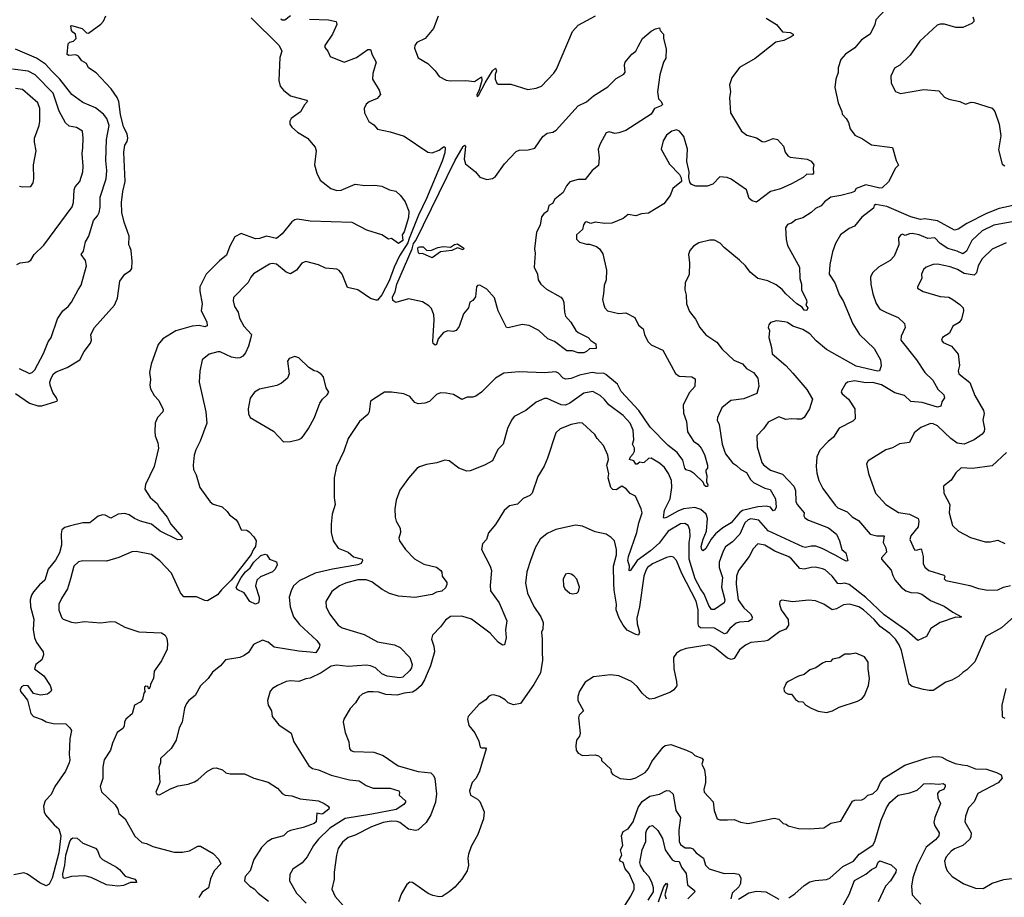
# Model space of a CAD drawing. Extents: x 1493970 to 1595317, y 729910 to 844791.
# Tile 52 of 256: x 1532196 to 1539211, y 767057 to 773308. Entities that reach past the tile are written whole.
import ezdxf

# ---------------------------------------------------------------- set-up
doc = ezdxf.new("R2010")
doc.units = 0

msp = doc.modelspace()

# ---------------------------------------------------------------- linework, layer by layer
at = {"layer": '0CON10XD'}
for points in [[(1538365, 773380.8), (1538295, 773306.2), (1538287.5, 773275), (1538255, 773204.2), (1538194.5, 773165.5), (1538145, 773108.8), (1538078.3, 773061.7), (1538046.4, 773023.6), (1538026.7, 772965), (1538028.3, 772931.7), (1538011.2, 772885), (1538004, 772825), (1538026.7, 772715), (1538053.3, 772655), (1538056.2, 772635), (1538084.3, 772604.3), (1538101.2, 772575), (1538111.7, 772531.7), (1538145, 772485.8), (1538199.6, 772459.6), (1538265, 772417.5), (1538415, 772396.7), (1538441.4, 772305), (1538457, 772273), (1538435, 772251.2), (1538385.9, 772154.1), (1538339.5, 772110.5), (1538325, 772107.7), (1538225, 772131.7), (1538155, 772106), (1538143.3, 772085), (1538120, 772075), (1538045, 772054.7), (1537975.8, 772045), (1537929.8, 772010.2), (1537905, 771981.4), (1537865, 771964.2), (1537834.5, 771935.5), (1537775, 771897.5), (1537725, 771882), (1537695, 771858.8), (1537665, 771848.6), (1537652.1, 771825), (1537657.5, 771742.5), (1537665, 771698.8), (1537751.9, 771545), (1537754.2, 771465), (1537766, 771424), (1537766.7, 771385), (1537801.2, 771311.2), (1537803.8, 771295), (1537797.8, 771275), (1537810.4, 771255), (1537805, 771236.7), (1537785, 771240), (1537771.4, 771261.4), (1537733.1, 771283.1), (1537655, 771354.5), (1537627.4, 771387.4), (1537585, 771418.8), (1537526.9, 771446.9), (1537455, 771465.6), (1537399.5, 771509.5), (1537368, 771555), (1537325, 771595.8), (1537213.8, 771685), (1537186.8, 771716.8), (1537147, 771737), (1537112.7, 771737.3), (1537035, 771719.2), (1536996.7, 771695), (1536971.2, 771665), (1536960, 771635), (1536967.5, 771575), (1536965, 771492.5), (1536936.1, 771433.9), (1536934, 771385), (1536943.8, 771345), (1536946.2, 771285), (1536968.8, 771228.8), (1537010, 771175), (1537041.2, 771115), (1537085, 771063.8), (1537162.1, 771012.1), (1537200.3, 770960.3), (1537283.9, 770883.9), (1537345, 770856.5), (1537373.5, 770823.5), (1537424.3, 770795), (1537455.8, 770755), (1537461.7, 770698.3), (1537448.8, 770645), (1537355, 770608.1), (1537262.9, 770595), (1537197.4, 770542.6), (1537166.5, 770473.5), (1537165.5, 770455), (1537179.3, 770425), (1537201.2, 770285), (1537216.2, 770235), (1537225, 770214.5), (1537275, 770150.9), (1537303.6, 770133.6), (1537332.9, 770102.9), (1537375, 770082.2), (1537403.3, 770033.3), (1537425, 770011.3), (1537505, 769970), (1537542.1, 769962.1), (1537581.6, 769895), (1537585.2, 769835), (1537575, 769814.4), (1537565, 769809.4), (1537544.7, 769835), (1537515, 769843.6), (1537455, 769838.6), (1537345, 769810.9), (1537324.3, 769795.7), (1537265, 769723.9), (1537205, 769688.4), (1537152.2, 769645), (1537122.3, 769607.7), (1537085, 769541.4), (1537065, 769525.8), (1537055, 769532.5), (1537052.2, 769555), (1537065, 769608), (1537088.2, 769665), (1537096.5, 769755), (1537087, 769787), (1537049.1, 769819.1), (1537005, 769832.8), (1536925, 769822.9), (1536885, 769807), (1536805, 769762.9), (1536787, 769757), (1536782.3, 769762.3), (1536790, 769815), (1536830.7, 769895), (1536842.7, 769975), (1536839.2, 770025), (1536817.3, 770075), (1536789.2, 770119.2), (1536755, 770149.6), (1536695, 770183.6), (1536675, 770183.5), (1536644.2, 770155), (1536635, 770150.8), (1536615, 770157.1), (1536595, 770141.8), (1536585, 770142.9), (1536572.1, 770165), (1536540.4, 770175), (1536546.7, 770195), (1536567.7, 770215), (1536576.4, 770235), (1536575.4, 770255), (1536561.8, 770285), (1536571.9, 770315), (1536566.1, 770385), (1536544.6, 770435), (1536495, 770488.2), (1536394.2, 770565), (1536363.3, 770603.3), (1536331.1, 770631.1), (1536278.9, 770658.9), (1536215, 770648.2), (1536114.2, 770575.8), (1536085, 770563.1), (1536054, 770565), (1535955, 770609.4), (1535935, 770609.4), (1535875.4, 770584.6), (1535801.2, 770525), (1535719.5, 770480.5), (1535698.8, 770455), (1535670.8, 770395), (1535641.2, 770285), (1535603.4, 770246.6), (1535565, 770166.2), (1535507.5, 770135), (1535405, 770094.2), (1535381.2, 770091.2), (1535325, 770113.3), (1535255, 770166.7), (1535225, 770170), (1535168.3, 770151.7), (1535095, 770140), (1535045, 770123.3), (1535025, 770110), (1534965, 770043.3), (1534904.3, 769955.7), (1534878, 769885), (1534868, 769825), (1534870, 769765), (1534878.8, 769735), (1534906, 769685), (1534910, 769655), (1534897.5, 769615), (1534902.5, 769595), (1534945.6, 769535), (1535008.1, 769468.1), (1535075, 769430), (1535165, 769407.5), (1535196.2, 769385), (1535203.8, 769373.8), (1535206.2, 769345), (1535238.3, 769298.3), (1535240, 769285), (1535229.4, 769260.6), (1535203, 769237), (1535165, 769229.5), (1535133.4, 769213.4), (1535011.1, 769191.1), (1534895, 769200.8), (1534830.1, 769220.1), (1534778.2, 769248.2), (1534703.7, 769303.7), (1534665, 769318.2), (1534605, 769318.7), (1534516, 769295), (1534474.2, 769275), (1534420, 769235), (1534375.8, 769164.2), (1534379.4, 769125), (1534402.5, 769075), (1534465, 768996), (1534493.8, 768975), (1534649.4, 768929.4), (1534745, 768876.1), (1534865, 768856.2), (1534905.8, 768835.8), (1534974.4, 768765), (1534991.1, 768715), (1534987.6, 768692.4), (1534975, 768672), (1534926, 768625), (1534905, 768620.6), (1534815, 768631.8), (1534775, 768649.3), (1534731.1, 768691.1), (1534696.1, 768706.1), (1534665, 768709.2), (1534535, 768699.8), (1534455, 768711.4), (1534415, 768703.8), (1534344, 768656), (1534265, 768616.9), (1534235, 768612.9), (1534185, 768594.3), (1534125, 768599.2), (1534095, 768594), (1534032.5, 768565), (1533995.9, 768544.1), (1533980, 768525), (1533961.7, 768458.3), (1533966.2, 768425), (1533990, 768385), (1533994, 768345), (1534041.2, 768285), (1534130, 768225), (1534148, 768165), (1534255, 767993.8), (1534282.5, 767975), (1534325, 767964.3), (1534415, 767926.7), (1534545, 767892.9), (1534615, 767885.5), (1534663.9, 767853.9), (1534715, 767834.5), (1534835, 767834.5), (1534896.2, 767815), (1534901.2, 767805), (1534898.8, 767785), (1534944.5, 767745), (1534945, 767734), (1534933.1, 767716.9), (1534877.1, 767682.9), (1534705, 767649.4), (1534515, 767617.5), (1534405, 767549.7), (1534325, 767471.8), (1534290, 767425), (1534244, 767346), (1534208.1, 767301.9), (1534142.4, 767257.6), (1534120.3, 767219.7), (1534116.9, 767175), (1534166.9, 767085), (1534236.2, 767015)], [(1532165.8, 770645.8), (1532265, 770576.5), (1532325, 770556.4), (1532353.1, 770556.9), (1532460.3, 770589.7), (1532464, 770595), (1532458.7, 770615), (1532432.1, 770652.1), (1532413.7, 770703.7), (1532411.3, 770725), (1532420.3, 770755), (1532437.7, 770785), (1532455, 770800.7), (1532535, 770830.2), (1532625, 770884.1), (1532656.1, 770943.9), (1532700.4, 771005), (1532706.4, 771025), (1532703.1, 771065), (1532729.5, 771115), (1532871.5, 771275), (1532892.5, 771325), (1532909.2, 771445), (1532944, 771495), (1532985, 771521.4), (1532995.7, 771535), (1532997.9, 771587.9), (1532989.4, 771665), (1532979.5, 771689.5), (1532974.2, 771705), (1532976.4, 771766.4), (1532939.5, 771865), (1532924.5, 771935), (1532921.1, 772005), (1532931.2, 772085), (1532948.2, 772155), (1532937.3, 772365), (1532944.6, 772415), (1532960.5, 772439.5), (1532967.1, 772465), (1532960.4, 772495), (1532935.5, 772545), (1532915, 772632.5), (1532903.1, 772725), (1532890, 772755), (1532846.4, 772816.4), (1532740, 772930), (1532686.7, 772965), (1532671.2, 772995), (1532637.5, 773015), (1532615, 773048.8), (1532595, 773056.7), (1532545, 773052.5), (1532535, 773060), (1532540, 773135), (1532553, 773147), (1532580, 773155), (1532597, 773173), (1532593.3, 773205), (1532575, 773218.8), (1532565, 773230), (1532560, 773265), (1532564.1, 773265.9), (1532640, 773245), (1532672.5, 773215), (1532685, 773212.5), (1532775, 773275.8), (1532792.8, 773297.2), (1532810, 773335)], [(1534261.7, 773311.7), (1534395, 773307.5), (1534451.2, 773295), (1534455.6, 773275), (1534424.5, 773205.5), (1534368.8, 773125), (1534370.5, 773110.5), (1534391.2, 773085), (1534407.5, 773045), (1534506.4, 773006.4), (1534595, 773038.5), (1534675, 773096.9), (1534695.7, 773095.7), (1534707.4, 773057.4), (1534735.7, 773005), (1534710.9, 772925), (1534710, 772885), (1534758, 772805), (1534766, 772775), (1534742.1, 772747.9), (1534686.6, 772723.4), (1534664.5, 772705.5), (1534650.8, 772675), (1534652, 772645), (1534683.9, 772583.9), (1534719.3, 772559.3), (1534745, 772527.5), (1534835, 772508.8), (1534935, 772479.2), (1535104.2, 772364.2), (1535135, 772360.8), (1535185, 772379.1), (1535215, 772401.9), (1535225, 772402), (1535228.2, 772395), (1535225, 772359.2), (1535205, 772301.3), (1535094.7, 772035), (1535036.9, 771915), (1534969.9, 771750.1), (1534962.2, 771717.8), (1534901.8, 771625), (1534864, 771546), (1534828.6, 771448.6), (1534775, 771347.2), (1534745, 771310.5), (1534735, 771309.4), (1534695, 771322.9), (1534604.2, 771384.2), (1534531.4, 771401.4), (1534494, 771495), (1534472.7, 771522.7), (1534455, 771532), (1534375, 771537.1), (1534325, 771562.5), (1534234, 771586), (1534205.9, 771574.1), (1534168.8, 771525), (1534125, 771498), (1534095, 771509.2), (1534025, 771567.5), (1533995, 771572.5), (1533975, 771567.1), (1533862, 771498), (1533842.9, 771475), (1533824.2, 771435), (1533720, 771330), (1533716.2, 771305), (1533725.8, 771265), (1533751.4, 771225), (1533762.4, 771182.4), (1533792.5, 771125), (1533848, 771065), (1533840.6, 771035), (1533826.7, 770983.3), (1533804.6, 770935.4), (1533785, 770912), (1533765, 770900), (1533745, 770897.1), (1533705, 770904.5), (1533625, 770942.9), (1533606.8, 770943.2), (1533545, 770924.4), (1533496.2, 770885), (1533478.8, 770805), (1533473.9, 770726.1), (1533522.9, 770515), (1533530, 770435), (1533480.8, 770305), (1533451.4, 770245), (1533440, 770205), (1533432, 770135), (1533434, 770105), (1533453.8, 770065), (1533478.8, 769975), (1533552.7, 769872.7), (1533575, 769856.7), (1533637.3, 769837.3), (1533673.3, 769805), (1533690.5, 769780.5), (1533737.5, 769745), (1533752.5, 769725), (1533773.3, 769675), (1533815, 769672.5), (1533830.5, 769660.5), (1533865, 769623.3), (1533880.8, 769595), (1533875.4, 769555), (1533858.2, 769531.8), (1533845, 769498.9), (1533703.4, 769316.6), (1533632.5, 769247.5), (1533605, 769211.8), (1533535, 769168), (1533515, 769170), (1533455, 769196.7), (1533366.4, 769196.4), (1533341.2, 769225), (1533278.1, 769365), (1533195, 769452.5), (1533135, 769497.5), (1533025, 769520.6), (1532995, 769517.8), (1532903, 769477), (1532815, 769450.5), (1532645, 769453.8), (1532615, 769446), (1532582, 769415), (1532556.9, 769325), (1532536.2, 769253.8), (1532492.9, 769185), (1532475.7, 769145), (1532475, 769102.5), (1532495, 769046.7), (1532505, 769038), (1532565, 769016.2), (1532595, 769012), (1532655, 769022), (1532775, 769012), (1532845, 769021.2), (1532875, 769018.8), (1532945, 768981.2), (1533045, 768946.7), (1533205, 768940), (1533233, 768923), (1533245, 768900), (1533250, 768865), (1533246.2, 768825), (1533205, 768741.2), (1533153.1, 768666.9), (1533150, 768615), (1533127.5, 768575), (1533126.2, 768555), (1533115, 768540), (1533108.8, 768558.8), (1533095, 768561.2), (1533085, 768552.5), (1533084.1, 768534.1), (1533090, 768525), (1533079.7, 768510.3), (1533070, 768465), (1533055, 768445.8), (1533014.5, 768425.5), (1532996.8, 768363.2), (1532951.8, 768325), (1532942.1, 768305), (1532940.4, 768275), (1532930.6, 768259.4), (1532890.1, 768229.9), (1532856.4, 768155), (1532842.1, 768105), (1532797.3, 768035), (1532789.1, 767985), (1532788.2, 767901.8), (1532770, 767845), (1532777.7, 767807.7), (1532875, 767716.2), (1532894, 767685), (1532903, 767653), (1532948, 767615), (1533015, 767491.2), (1533065, 767448), (1533099.7, 767439.7), (1533145, 767418.6), (1533297.3, 767377.3), (1533355, 767379.2), (1533405, 767388.6), (1533465, 767420), (1533485, 767421.9), (1533575, 767369.8), (1533614.5, 767325), (1533628.1, 767295), (1533582.3, 767245), (1533555, 767188.6)], [(1533845, 773320.5), (1534043.8, 773125), (1534064.2, 773084.2), (1534049.1, 773039.1), (1534041.8, 772875), (1534051.5, 772835), (1534075, 772806.4), (1534125, 772766.5), (1534240, 772735), (1534247.5, 772725), (1534225, 772702.5), (1534197.6, 772652.4), (1534130.5, 772605), (1534120, 772585), (1534119.5, 772565), (1534133.6, 772543.6), (1534175, 772506.5), (1534246.7, 772465), (1534301.1, 772401.1), (1534307.1, 772375), (1534297.1, 772275), (1534313.3, 772215), (1534336, 772166), (1534412.9, 772105), (1534455, 772091.5), (1534486, 772094), (1534585, 772135.8), (1534655, 772127.1), (1534725, 772130), (1534775, 772123.3), (1534830, 772095), (1534875, 772086.2), (1534908.8, 772055), (1534941.4, 772011.4)], [(1534056.2, 773315), (1534065, 773308), (1534085, 773308), (1534125, 773338.8)], [(1535176.2, 773333.8), (1535143.8, 773245), (1535083.8, 773175), (1535024.3, 773145.7), (1535011.2, 773125), (1535008.8, 773105), (1535035, 773036.7), (1535103.3, 772995), (1535155, 772943.8), (1535185, 772903.8), (1535235, 772876.2), (1535265, 772872), (1535373.9, 772876.1), (1535435, 772867.5), (1535485, 772900), (1535487.9, 772875), (1535470.4, 772809.6), (1535453.3, 772773.3), (1535455, 772757.5), (1535465, 772767.5), (1535511.6, 772858.4), (1535565, 772943.1), (1535585, 772964), (1535593.1, 772945), (1535583.1, 772916.9), (1535582.6, 772885), (1535595, 772857.1), (1535605, 772850), (1535695, 772848.8), (1535815, 772810), (1535875, 772821.2), (1535912.5, 772835), (1536001.9, 772928.1), (1536019.2, 772955), (1536134, 773225), (1536175, 773268), (1536299.2, 773335)], [(1537515, 773320), (1537588.8, 773275), (1537631.7, 773221.7), (1537686.1, 773216.1), (1537707.5, 773205), (1537707.5, 773195), (1537693.3, 773185), (1537640.9, 773159.1), (1537582.4, 773147.6), (1537435, 773031.1), (1537325, 772967.1), (1537270, 772895), (1537253.8, 772845), (1537260, 772795), (1537253.8, 772755), (1537260.8, 772645), (1537338.8, 772515), (1537376.7, 772485), (1537445, 772465.8), (1537485, 772441.4), (1537505, 772439.2), (1537565, 772460.8), (1537595.7, 772455.7), (1537637, 772407), (1537649.2, 772365), (1537667.6, 772337.6), (1537685, 772328.1), (1537805.8, 772315.8), (1537835, 772300), (1537853.3, 772275), (1537848.3, 772251.7), (1537852.5, 772215), (1537844.2, 772205.8), (1537805, 772206.7), (1537777.5, 772185), (1537695, 772139.2), (1537616.1, 772103.9), (1537545, 772084.2), (1537445, 772007.5), (1537415, 772017.5), (1537392.5, 772035), (1537373.8, 772095), (1537265, 772173.3), (1537236.7, 772185), (1537185, 772189.4), (1537133.4, 772136.6), (1537095, 772121.9), (1537013, 772123), (1536982.5, 772135), (1536970.7, 772150.7), (1536963.8, 772185), (1536966, 772225), (1536948.8, 772298.8), (1536954.7, 772385), (1536926.8, 772475), (1536897.5, 772515), (1536875, 772523.1), (1536842.5, 772515), (1536805, 772485.7), (1536781.4, 772445), (1536765.8, 772385), (1536825, 772278), (1536897.5, 772205), (1536908.3, 772181.7), (1536910, 772155), (1536848.8, 772105), (1536830, 772055), (1536785, 771996.2), (1536675, 771929.2), (1536625, 771926), (1536585, 771910.8), (1536530.3, 771919.7), (1536495, 771891.2), (1536415, 771858.8), (1536365, 771856.2), (1536295, 771866.7), (1536265, 771856.2), (1536235, 771868.8), (1536225, 771866.7), (1536212.4, 771847.6), (1536205.4, 771814.6), (1536162, 771775), (1536163.8, 771745), (1536185, 771723.8), (1536235, 771708.8), (1536255, 771710), (1536305, 771692.5), (1536325.9, 771675.9), (1536349.5, 771639.5), (1536377.1, 771525), (1536374.2, 771455), (1536360.8, 771415), (1536354.2, 771354.2)], [(1538987.7, 773327.7), (1538993.9, 773306.1), (1538993.8, 773295), (1538980, 773280), (1538915, 773252.9), (1538865, 773253.3), (1538784.7, 773275.3), (1538753.3, 773276.7), (1538731.8, 773268.2), (1538608.8, 773155), (1538541.2, 773055), (1538465.6, 772984.4), (1538427.7, 772962.3), (1538401.2, 772905), (1538403.8, 772855), (1538435, 772797.5), (1538471.7, 772781.7), (1538638.3, 772811.7), (1538745, 772801.2), (1538785, 772756.7), (1538815, 772741.2), (1538895, 772726), (1538935, 772706.7), (1538975, 772721.2), (1538995, 772718), (1539125, 772678), (1539143.8, 772655), (1539173.3, 772565), (1539185, 772480), (1539169.7, 772380.3), (1539195, 772278.8), (1539215, 772267.1)], [(1536175, 770936), (1536135, 770949.2), (1536095, 770949.2), (1536005, 771016.9), (1535959.2, 771035), (1535894.7, 771094.7), (1535825, 771130.4), (1535775, 771137.3), (1535675, 771114), (1535665, 771116.7), (1535605, 771233.8), (1535577.8, 771327.8), (1535525, 771388), (1535475, 771417.5), (1535457.5, 771415), (1535450, 771405), (1535443.8, 771335), (1535425, 771306.7), (1535403.3, 771295), (1535392.5, 771255), (1535358, 771212), (1535326.4, 771123.6), (1535305, 771093.8), (1535285, 771086), (1535245, 771092), (1535215, 771080), (1535177.5, 771035), (1535165, 770993.3), (1535155, 770990), (1535141.7, 771001.7), (1535138.6, 771015), (1535149.2, 771169.2), (1535147.1, 771205), (1535130.9, 771250.9), (1535110.7, 771270.7), (1535065, 771298.6), (1534965, 771318.6), (1534875, 771294.2), (1534855, 771308), (1534850.8, 771335), (1534870.9, 771369.1), (1534883, 771425), (1534992.6, 771675), (1535001.2, 771715), (1535019.2, 771735), (1535295, 772303.2), (1535355, 772404.3), (1535365, 772414.2), (1535372.9, 772405), (1535363.2, 772315), (1535372.3, 772282.3), (1535442.5, 772225), (1535475, 772187.5), (1535525, 772170), (1535565, 772176.7), (1535585, 772190), (1535649.6, 772280.4), (1535731.9, 772368.1), (1535755, 772378.5), (1535818.3, 772381.7), (1535865.9, 772394.1), (1535923.9, 772476.1), (1535955, 772500.9), (1535995, 772507.1), (1536019.1, 772520.9), (1536175.7, 772694.3), (1536235, 772722.9), (1536285, 772765.8), (1536385, 772830.6), (1536445, 772888.6), (1536499.7, 772920.3), (1536510, 772935), (1536504.2, 772985), (1536508.8, 773005), (1536557.3, 773062.7), (1536586.7, 773085), (1536602.9, 773117.1), (1536633.8, 773175), (1536693.9, 773226.1), (1536725, 773242.5), (1536755, 773250), (1536760, 773230), (1536783.3, 773205), (1536783.8, 773175), (1536800.7, 773100.7), (1536800, 773035), (1536783.6, 773006.4), (1536756.7, 772915), (1536738.8, 772795), (1536746.7, 772745), (1536766.7, 772725), (1536776.1, 772703.9), (1536765, 772693.8), (1536717.5, 772675), (1536693.8, 772635), (1536515, 772519.5), (1536465, 772501.1), (1536435, 772498.5), (1536395, 772509.1), (1536375, 772502.9), (1536332.1, 772425), (1536317.3, 772385), (1536324.3, 772325), (1536320, 772270), (1536275.6, 772235), (1536225, 772170.8), (1536175, 772169.2), (1536115, 772154.2), (1536091.9, 772125), (1536067.5, 772077.5), (1536009.3, 772030.7), (1535991.2, 771998.8), (1535966.2, 771985), (1535955.7, 771945), (1535929.4, 771925), (1535914.5, 771905), (1535903.8, 771845), (1535878.2, 771795), (1535862.5, 771675), (1535869.2, 771645), (1535861.4, 771545), (1535884, 771495), (1535889.4, 771455), (1535908, 771425), (1535949.3, 771389.3), (1536050.9, 771330.9), (1536065.6, 771315), (1536073.6, 771293.6), (1536076.2, 771225), (1536085, 771196), (1536123.6, 771153.6), (1536157.1, 771095), (1536175, 771080), (1536246.2, 771045), (1536265, 771022.5), (1536299.8, 770999.8), (1536303.3, 770966.7), (1536256.1, 770963.9), (1536235, 770943.8), (1536215, 770936.2), (1536175, 770936)], [(1532425, 772940.8), (1532380.3, 772990.3), (1532315, 773034), (1532165, 773097.6)], [(1532175, 771563.3), (1532200, 771575), (1532255, 771584), (1532275, 771596.2), (1532298, 771635), (1532368.5, 771701.5), (1532569.2, 771975), (1532579.6, 772005), (1532582.9, 772097.1), (1532591.9, 772118.1), (1532624.5, 772155), (1532646.1, 772225), (1532649.1, 772265), (1532641.5, 772355), (1532645.4, 772394.6), (1532648.9, 772465), (1532644, 772515), (1532600, 772540), (1532549.3, 772549.3), (1532523, 772573), (1532476, 772656), (1532435.3, 772785), (1532305.2, 772915.2), (1532255, 772941.9), (1532144.8, 772954.8)], [(1532193.1, 770823.1), (1532265, 770786.7), (1532285, 770793.8), (1532304, 770815), (1532365, 770930), (1532397.6, 771012.4), (1532420.6, 771045), (1532465, 771178), (1532504.2, 771235), (1532540, 771265), (1532564, 771295), (1532612, 771385), (1532633.2, 771416.8), (1532672.5, 771555), (1532665, 771592.5), (1532633.6, 771636.4), (1532650, 771660), (1532665, 771726.7), (1532689.2, 771765), (1532722.1, 771877.9), (1532749.7, 771910.3), (1532761.4, 771935), (1532768.3, 771971.7), (1532770, 772045), (1532811.8, 772175), (1532817.3, 772235), (1532809.6, 772305), (1532813.2, 772455), (1532834, 772555), (1532817.5, 772605), (1532792.7, 772635), (1532735, 772680.9), (1532645, 772718.2), (1532568.2, 772775), (1532482.7, 772885), (1532425, 772940.8)], [(1532195, 772123.3), (1532215, 772117.5), (1532275, 772120), (1532292.5, 772145), (1532297.5, 772175), (1532293.9, 772273.9), (1532312.9, 772375), (1532300.5, 772435), (1532300.5, 772465), (1532335, 772553.3), (1532339.5, 772585), (1532338.2, 772675), (1532324.5, 772715), (1532215, 772811.1), (1532165, 772817.5)], [(1534941.4, 772011.4), (1534969.2, 771945), (1534965, 771900), (1534935, 771796.7), (1534920.8, 771775), (1534926.4, 771735), (1534895, 771712.9), (1534845, 771749.2), (1534824.2, 771744.2), (1534775.8, 771775.8), (1534668.3, 771808.3), (1534564.6, 771864.6), (1534265, 771873.2), (1534175, 771886.6), (1534155, 771881.8), (1534135, 771868), (1534065, 771783.8), (1534025, 771750), (1533955, 771766.7), (1533905, 771749), (1533875, 771747.5), (1533774.7, 771785.3), (1533728.7, 771761.3), (1533693.3, 771695), (1533670.1, 771629.9), (1533620.3, 771589.7), (1533524.6, 771495), (1533480.4, 771405), (1533479.8, 771375), (1533496.7, 771285), (1533489.3, 771235), (1533529.4, 771155), (1533532.3, 771127.7), (1533515, 771120), (1533475, 771128.6), (1533423.9, 771126.1), (1533308.3, 771091.7), (1533215, 771034.4), (1533182.9, 770995), (1533131.6, 770855), (1533120, 770795), (1533128.5, 770745), (1533122.2, 770705), (1533128.3, 770678.3), (1533155, 770631.2), (1533188, 770595), (1533218.3, 770531.7), (1533216.2, 770515), (1533178, 770475), (1533160, 770435), (1533158.8, 770375), (1533160.8, 770345), (1533180.8, 770295), (1533184, 770255), (1533152.9, 770125), (1533093, 769997), (1533087.8, 769965), (1533124.7, 769904.7), (1533175, 769862), (1533192.1, 769832.1), (1533246.9, 769765), (1533273.8, 769713.8), (1533350, 769625), (1533353.3, 769615), (1533347.5, 769605), (1533322.3, 769602.3), (1533195.6, 769665), (1533134.2, 769714.2), (1533055.6, 769735), (1533013.9, 769753.9), (1532975, 769780.9), (1532945, 769790.5), (1532897.5, 769785), (1532845, 769757.5), (1532805, 769778.6), (1532785, 769781.9), (1532755, 769771.4), (1532695, 769723.3), (1532645, 769723.1), (1532558.1, 769701.9), (1532518.2, 769691.8), (1532495.4, 769674.6), (1532490.3, 769645), (1532494.2, 769565), (1532480, 769510), (1532451.7, 769458.3), (1532399.6, 769395), (1532375.5, 769315), (1532337.5, 769282.5), (1532295, 769232.9), (1532280.2, 769209.8), (1532270, 769175), (1532272.9, 769125), (1532297.3, 769037.3), (1532292.5, 768965), (1532302, 768905), (1532315, 768870.8), (1532362.5, 768805), (1532366.5, 768785), (1532352.4, 768747.6), (1532310, 768715), (1532302.2, 768685), (1532368.6, 768635), (1532414, 768565), (1532423.3, 768535), (1532417.7, 768522.3), (1532395, 768503.8), (1532345, 768496), (1532295, 768508.8), (1532255, 768562.5), (1532225.6, 768565.6), (1532208.6, 768555), (1532199.1, 768535), (1532201.7, 768521.7), (1532215.5, 768505.5), (1532252, 768462), (1532276.1, 768366.1), (1532295, 768344), (1532355, 768323.8), (1532385, 768306.2), (1532435, 768293.8), (1532525, 768293.3), (1532553.8, 768265), (1532564.2, 768244.2), (1532552.5, 768185), (1532548.8, 768075), (1532553.8, 768035), (1532548, 768015), (1532521.4, 767955), (1532445.8, 767845), (1532420.9, 767789.1), (1532376.2, 767745), (1532366, 767705), (1532370, 767665), (1532378.8, 767645), (1532441.7, 767571.7), (1532475, 767544), (1532489.1, 767495), (1532474.1, 767374.1), (1532426.8, 767193.2), (1532405, 767149.4), (1532385, 767138.8), (1532339.5, 767159.5), (1532251.4, 767221.4), (1532225, 767230), (1532155, 767217.1)], [(1538614.2, 771885.8), (1538545, 771903.3), (1538375, 771976.4), (1538295, 771991.9), (1538284.4, 771985), (1538278.8, 771965), (1538195, 771900.8), (1538143, 771837), (1538105, 771821.4), (1538044.3, 771775), (1538007.5, 771715), (1537986.9, 771655), (1537968.1, 771565), (1537963.1, 771495), (1538003, 771433), (1538036.9, 771346.9), (1538062.9, 771305), (1538132.6, 771142.6), (1538180, 771065), (1538283.1, 770965), (1538328, 770885), (1538333.3, 770843.3), (1538322, 770808), (1538306.4, 770803.6), (1538155, 770839.3), (1537945, 770959.5), (1537871.5, 771021.5), (1537825, 771069.7), (1537775, 771101.9), (1537704.2, 771124.2), (1537665, 771150), (1537645, 771156.2), (1537587, 771163), (1537545, 771150), (1537532.5, 771135), (1537527.5, 771115), (1537537, 771093), (1537532.5, 771045), (1537552.7, 770972.7), (1537557.3, 770927.3), (1537655.4, 770845.4), (1537705, 770790), (1537805, 770674), (1537843.3, 770605), (1537822.5, 770535), (1537783.8, 770475), (1537765, 770461.5), (1537731.7, 770461.7), (1537695, 770465.6), (1537655, 770460.6), (1537605, 770480), (1537528.5, 770441.5), (1537495, 770394), (1537448.8, 770345), (1537450.5, 770265), (1537484.4, 770154.4), (1537495, 770137.1), (1537545, 770099.4), (1537631.3, 770071.3), (1537712.1, 769985), (1537722.8, 769955), (1537726.1, 769876.1), (1537735.6, 769855), (1537785, 769796.2), (1537782.5, 769775), (1537788.9, 769758.9), (1537815, 769742.7), (1537957.3, 769687.3), (1538015, 769644), (1538037.1, 769595), (1538053.5, 769535), (1538080.7, 769510.7), (1538095.8, 769454.2), (1538085, 769451.9), (1538065, 769459.7), (1538005, 769494.6), (1537912, 769542), (1537867, 769557), (1537835, 769557.6), (1537795, 769548.5), (1537775, 769552.7), (1537528.2, 769668.2), (1537462.4, 769742.4), (1537405, 769753.4), (1537385, 769745.8), (1537362, 769725), (1537325.9, 769644.1), (1537275, 769587.9), (1537225, 769552.9), (1537207.4, 769522.6), (1537180, 769445), (1537178.7, 769405), (1537201.9, 769335), (1537195.2, 769265), (1537218.8, 769175), (1537215.2, 769154.8), (1537145, 769107.5), (1537125, 769107.5), (1537105, 769135.5), (1537071.5, 769215), (1537046, 769255), (1537009.5, 769325), (1536964.8, 769465), (1536965.6, 769584.4), (1536972.8, 769627.2), (1536969.8, 769675), (1536958.2, 769705), (1536935, 769719.1), (1536905, 769716.5), (1536816.1, 769665), (1536751.3, 769578.7), (1536689.6, 769525), (1536594.6, 769455.4), (1536545, 769381.2), (1536537.5, 769385), (1536540.6, 769415), (1536529.3, 769455), (1536533.6, 769485), (1536591.8, 769655), (1536605.9, 769725), (1536630, 769795), (1536623.8, 769825), (1536584.2, 769914.2), (1536545, 769934), (1536516.2, 769966.2), (1536485, 769984.2), (1536445, 769958.4), (1536422, 769962), (1536407.2, 769975), (1536388.8, 770045), (1536392.2, 770072.2), (1536377.9, 770135), (1536390.6, 770175), (1536385.5, 770205.5), (1536354.2, 770275), (1536310, 770325), (1536293.5, 770353.5), (1536205, 770432.9), (1536185, 770435.6), (1536125, 770425.5), (1536046.8, 770393.2), (1536015.6, 770364.4), (1535956.2, 770183.8), (1535932, 770128), (1535886.9, 770055), (1535848, 769935), (1535830.6, 769919.4), (1535782, 769898), (1535742.7, 769857.3), (1535685, 769846.2), (1535648.3, 769811.7), (1535585, 769712.5), (1535536.4, 769653.6), (1535522.5, 769605), (1535492.5, 769575), (1535486.7, 769535), (1535548.6, 769415), (1535558.1, 769385), (1535546.6, 769276.6), (1535550.9, 769240.9), (1535612.1, 769155), (1535665.6, 769025), (1535657.6, 768962.4), (1535662.2, 768905), (1535648.8, 768855), (1535635, 768852.5), (1535605, 768874.4), (1535548.4, 768938.4), (1535415, 769036.9), (1535345, 769059.2), (1535265, 769055.7), (1535230.3, 769029.7), (1535195, 768983.8), (1535136.1, 768923.9), (1535130, 768895), (1535145.8, 768845), (1535150, 768805), (1535122.4, 768705), (1535098.3, 768651.7), (1535080.2, 768605), (1535055.8, 768565), (1535019, 768531), (1534995, 768518), (1534935, 768511.1), (1534885, 768497.4), (1534805, 768500.8), (1534755, 768516.9), (1534715, 768521.4), (1534675, 768519.2), (1534635.8, 768504.2), (1534613.8, 768485), (1534588.8, 768441.2), (1534549.5, 768400.5), (1534504.3, 768325.7), (1534500, 768305), (1534515, 768230), (1534540, 768165), (1534545, 768117.5), (1534555, 768102.9), (1534575, 768095.6), (1534719.7, 768089.7), (1534785, 768067.1), (1534892.6, 767992.6), (1535035, 767951.9), (1535125, 767942.5), (1535143.8, 767923.8), (1535152.9, 767902.9), (1535164.6, 767794.6), (1535158.8, 767735), (1535124.8, 767645), (1535091, 767589), (1535035, 767537.8), (1535015, 767532.5), (1534965, 767541.5), (1534905, 767588.9), (1534885, 767597.7), (1534841.3, 767598.7), (1534785, 767590.5), (1534701.2, 767558.8), (1534585, 767500), (1534535, 767482.5), (1534495, 767449.4), (1534465, 767404.2), (1534452.7, 767357.3), (1534435.6, 767235), (1534435.7, 767185), (1534420, 767115), (1534442.8, 767062.8), (1534499.3, 766999.3)], [(1539295, 771989.4), (1539175, 771963.8), (1539085, 771926.8), (1538944.7, 771855.3), (1538881.2, 771815), (1538855, 771808.9), (1538735, 771876.2), (1538645, 771889.2), (1538614.2, 771885.8)], [(1539279.6, 771869.6), (1539135.6, 771844.4), (1539053.3, 771805), (1538978.5, 771735), (1538941.7, 771658.3), (1538915, 771640.9), (1538875, 771659.3), (1538808, 771678), (1538755, 771713.5), (1538715, 771755.3), (1538665, 771750.2), (1538604, 771775), (1538555, 771784), (1538535, 771783.1), (1538505, 771770), (1538485, 771779.2), (1538473.2, 771776.8), (1538456.2, 771755), (1538460, 771705), (1538425.6, 771624.4), (1538396.8, 771593.2), (1538315, 771545.8), (1538270.8, 771505), (1538257.5, 771475), (1538260.5, 771425), (1538274.4, 771355), (1538297.4, 771287.4), (1538325, 771247.1), (1538371.2, 771221.2), (1538455, 771186.9), (1538500, 771145), (1538504.4, 771115), (1538475, 771053.3), (1538473.3, 771025), (1538585.5, 770885), (1538645.3, 770795.3), (1538701.2, 770741.2), (1538736.7, 770676.7), (1538780.8, 770635), (1538784, 770615), (1538766, 770585), (1538758, 770555), (1538735, 770548.2), (1538625, 770581.3), (1538545, 770587.7), (1538500.2, 770630.2), (1538430.1, 770650.1), (1538335, 770707.5), (1538275, 770722.7), (1538225, 770721.3), (1538144.5, 770735.5), (1538092.7, 770727.3), (1538078.8, 770715), (1538050, 770665), (1538047.5, 770655), (1538055, 770643.1), (1538100.8, 770605), (1538146.4, 770536.4), (1538149.2, 770465), (1538131.1, 770448.9), (1538035, 770399.2), (1537995, 770333.8), (1537955, 770304), (1537897.7, 770242.3), (1537876, 770195), (1537869.4, 770125), (1537875, 770077.5), (1537890, 770025), (1537918.9, 769968.9), (1538005, 769848.9), (1538025, 769831.5), (1538092.4, 769802.4), (1538126.7, 769766.7), (1538171.3, 769741.3), (1538255, 769644.2), (1538301.5, 769631.5), (1538355, 769631.2), (1538346.9, 769585), (1538366, 769545), (1538370.7, 769515), (1538336.9, 769475), (1538336.9, 769465), (1538405, 769385.8), (1538417.8, 769347.8), (1538434.2, 769315), (1538476.7, 769265), (1538509.2, 769239.2), (1538545, 769228.7), (1538595, 769225.4), (1538624, 769215), (1538685, 769170), (1538781.2, 769131.2), (1538845, 769086.7), (1538906.2, 769055), (1538895, 769048.8), (1538865, 769052.5), (1538755, 769014.3), (1538687.9, 768972.1), (1538656.7, 768915), (1538595, 768886.7), (1538515.9, 768955.9), (1538355, 769069.3), (1538225, 769193.4), (1538105, 769285.3), (1538075, 769294.7), (1538045, 769288.9), (1538025, 769292.5), (1537983.6, 769343.6), (1537935, 769390), (1537915, 769396.9), (1537865, 769407.3), (1537835, 769406.5), (1537785, 769393.3), (1537755, 769398.9), (1537695, 769466.7), (1537675, 769481.5), (1537575, 769522.9), (1537505, 769564.5), (1537455.5, 769574.5), (1537420.8, 769539.2), (1537393.6, 769485), (1537317.8, 769385), (1537303.1, 769345), (1537300, 769285), (1537314.7, 769175), (1537355, 769118), (1537403.1, 769075), (1537414.5, 769055), (1537411.9, 769035), (1537389, 769021), (1537325, 769017.2), (1537300, 769010), (1537255, 768970.4), (1537231.3, 768938.7), (1537217.5, 768932.5), (1537145, 768973.9), (1537046.1, 768976.1), (1537033.3, 768985), (1537030.4, 769005), (1537029, 769105), (1537016.5, 769166.5), (1536913.7, 769363.7), (1536875, 769455.8), (1536855, 769478.6), (1536835, 769484.4), (1536805, 769477.8), (1536705, 769433.2), (1536669.1, 769405), (1536657.5, 769385), (1536643.4, 769345), (1536610.7, 769125), (1536593.1, 769045), (1536595.4, 769005), (1536611.5, 768945), (1536605, 768924), (1536585, 768927.8), (1536525, 768960), (1536495.3, 768995), (1536466.5, 769045), (1536444.8, 769105), (1536447.4, 769145), (1536431.2, 769245), (1536429.6, 769295), (1536427.6, 769415), (1536447.5, 769495), (1536448.9, 769535), (1536432.5, 769595), (1536410.3, 769620.3), (1536375, 769643.8), (1536295, 769660.8), (1536205, 769700), (1536155, 769708), (1536015, 769677.5), (1535955, 769648), (1535905, 769608), (1535868.1, 769545), (1535834, 769456), (1535810, 769375), (1535798.8, 769295), (1535812.6, 769222.6), (1535858.7, 769128.7), (1535908.8, 769055), (1535926.2, 769015), (1535923, 768967), (1535913.3, 768945), (1535919.2, 768895), (1535917.1, 768805), (1535921.3, 768745), (1535905.3, 768655), (1535858.1, 768571.9), (1535765, 768436.7), (1535715, 768427.5), (1535675, 768442.5), (1535655, 768462.5), (1535615, 768487.5), (1535575, 768500), (1535555, 768497.5), (1535535, 768487.5), (1535515.9, 768464.1), (1535468.3, 768431.7), (1535390, 768345), (1535386.7, 768325), (1535395, 768280), (1535437.7, 768227.7), (1535467.7, 768167.7), (1535476.4, 768126.4), (1535485, 768121.2), (1535515, 768122.5), (1535518.8, 768115), (1535472, 767955), (1535448, 767905), (1535420, 767875), (1535401.2, 767815), (1535406.7, 767785), (1535456.6, 767756.6), (1535475, 767738.8), (1535505.6, 767665), (1535500, 767615), (1535460, 767505), (1535412.1, 767417.9), (1535392.5, 767365), (1535388, 767335), (1535393.6, 767286.4), (1535383.9, 767246.1), (1535346.2, 767185), (1535295, 767130), (1535256.7, 767095), (1535205, 767061.2), (1535185, 767058.8), (1535138.3, 767068.3), (1535105, 767083.3), (1534995, 767161.2), (1534975, 767163.8), (1534955, 767147.1), (1534915, 767084), (1534894.6, 767025)], [(1535135, 771611.9), (1535065, 771643.8), (1535045, 771640), (1535036.6, 771646.6), (1535031.4, 771675), (1535035, 771686.9), (1535045, 771691.2), (1535070.5, 771690.5), (1535095, 771667.5), (1535125, 771664.5), (1535175, 771686.4), (1535215, 771691.5), (1535265, 771686.7), (1535292.9, 771707.1), (1535315, 771711.9), (1535360.7, 771680.7), (1535355, 771669.2), (1535315, 771682.5), (1535275, 771663.6), (1535195, 771654.3), (1535135, 771611.9)], [(1539225, 771719.6), (1539125, 771674.5), (1539053.6, 771605), (1539025.5, 771555), (1539013.1, 771505), (1538995, 771488.7), (1538925, 771500), (1538877.7, 771527.7), (1538825, 771547.5), (1538735, 771566.7), (1538705, 771564.4), (1538655, 771544.4), (1538635, 771527.5), (1538620, 771495), (1538623.1, 771465), (1538591.2, 771405), (1538593.3, 771395), (1538632.8, 771372.8), (1538755, 771337.5), (1538815, 771330.6), (1538844.4, 771314.4), (1538895, 771280), (1538916.7, 771255), (1538920, 771235), (1538906.7, 771175), (1538888.8, 771151.2), (1538843.3, 771125), (1538821.2, 771075), (1538770, 771045), (1538763.8, 771025), (1538775, 771008.8), (1538835, 770981.4), (1538882.5, 770925), (1538890.6, 770845), (1538883, 770807), (1538887.8, 770785), (1538965, 770722.9), (1539000.5, 770630.5), (1539063.1, 770525), (1539066.9, 770503.1), (1539056.9, 770455), (1539070, 770395), (1539067.8, 770375), (1539052.5, 770355), (1538995.6, 770315), (1538924.7, 770284.7), (1538875, 770292.3), (1538830.4, 770325), (1538735.2, 770415.2), (1538705, 770430.5), (1538685, 770431.1), (1538616.6, 770403.4), (1538568.1, 770365), (1538535, 770296), (1538465, 770288), (1538415, 770259.2), (1538366.8, 770243.2), (1538241.2, 770165), (1538230, 770145), (1538242.9, 770075), (1538294, 769935), (1538366, 769855), (1538457.6, 769797.6), (1538535, 769786.2), (1538597.5, 769755), (1538601.9, 769735), (1538596.7, 769695), (1538545, 769632.5), (1538537.8, 769605), (1538571.5, 769531.5), (1538585, 769529.4), (1538615, 769538.6), (1538621.2, 769531.2), (1538633.3, 769485), (1538632, 769435), (1538645, 769408.8), (1538673.8, 769385), (1538780.7, 769350.7), (1538787.5, 769345), (1538782.5, 769325), (1538795, 769314.4), (1538875, 769297.7), (1538965, 769278.2), (1539026.2, 769256.2), (1539094.6, 769244.6), (1539165, 769246.4), (1539205, 769266.5), (1539255, 769278.2)], [(1536354.2, 771354.2), (1536349.2, 771315), (1536354.2, 771285), (1536365.8, 771255.8), (1536383.8, 771235), (1536464.4, 771214.4), (1536515, 771220.8), (1536577.9, 771187.9), (1536605, 771132), (1536637.8, 771105), (1536647.3, 771065), (1536671.9, 771015), (1536695, 770992.9), (1536778.1, 770955), (1536868.8, 770788.8), (1536895, 770770), (1536985, 770763.8), (1537008.8, 770748.8), (1537006.2, 770695), (1536967.2, 770652.8), (1536924, 770565), (1536924.2, 770505), (1536945.4, 770445.4), (1536952.6, 770372.6), (1536995.6, 770305.6), (1537026.2, 770285), (1537050, 770255), (1537075, 770210), (1537095.9, 770134.1), (1537096.2, 770113.8), (1537085, 770100), (1537083.6, 770086.4), (1537091.1, 770061.1), (1537088, 770015), (1537099.5, 769995), (1537095.9, 769984.1), (1537085, 769981.8), (1537075, 769990), (1537064.3, 770014.3), (1537002.5, 770072.5), (1536975, 770092.5), (1536945, 770100.8), (1536935, 770113.8), (1536920.9, 770170.9), (1536879.4, 770225), (1536815.7, 770275), (1536686.7, 770405), (1536606.6, 770525), (1536480.8, 770660.8), (1536455, 770712.4), (1536371.5, 770781.5), (1536355, 770789.2), (1536315, 770787.3), (1536275, 770795.9), (1536183.6, 770776.4), (1536125, 770752.1), (1536087.6, 770747.6), (1536068, 770755), (1536035, 770789.5), (1536015, 770800.9), (1535935, 770792.2), (1535755, 770798.6), (1535645, 770790.8), (1535586, 770755), (1535486, 770655), (1535445, 770626), (1535425, 770618.8), (1535385, 770618.8), (1535345, 770603.3), (1535287.3, 770637.3), (1535235, 770648.6), (1535195, 770650), (1535165, 770638.9), (1535115, 770589.1), (1535083, 770577), (1535035, 770572.2), (1535012.2, 770582.2), (1534975, 770623.8), (1534932.3, 770642.3), (1534845, 770654), (1534795, 770653.8), (1534775, 770643.8), (1534695, 770590), (1534686.2, 770515), (1534676.7, 770495), (1534616.7, 770445), (1534536.7, 770325), (1534505.9, 770234.1), (1534453.9, 770126.1), (1534436.2, 770045), (1534437.5, 769967.5), (1534436.2, 769905), (1534443.8, 769855), (1534421.2, 769785), (1534413.8, 769715), (1534416, 769655), (1534428.8, 769595), (1534464.2, 769544.2), (1534535, 769516), (1534575, 769482.9), (1534635, 769465.8), (1534639.2, 769455), (1534628.1, 769435), (1534605, 769424.1), (1534425, 769394.7), (1534301.2, 769365), (1534188, 769312), (1534147.1, 769275), (1534129.1, 769240.9), (1534115.8, 769194.2), (1534123.3, 769125), (1534145.5, 769055), (1534189.9, 768999.9), (1534311.9, 768885), (1534334.2, 768855), (1534330, 768835), (1534305, 768798.8), (1534265, 768803.3), (1534185, 768809.6), (1534008.8, 768838.8), (1533965, 768874.3), (1533925, 768888.8), (1533862.2, 768857.8), (1533825, 768801.2), (1533795, 768778), (1533765, 768764), (1533661.7, 768748.3), (1533625.7, 768704.3), (1533569.1, 768660.9), (1533537.5, 768615), (1533485, 768562), (1533446.9, 768493.1), (1533401.4, 768458.6), (1533383.8, 768436.2), (1533369.4, 768405), (1533352.5, 768305), (1533333, 768263), (1533311.4, 768175), (1533274.3, 768115.7), (1533200, 768045), (1533200, 768015), (1533186.4, 767983.6), (1533193.3, 767875), (1533166.2, 767805), (1533175, 767790), (1533193, 767787), (1533271.4, 767828.6), (1533325, 767851.2), (1533395, 767863.3), (1533440.7, 767879.3), (1533465, 767893.3), (1533533.9, 767956.1), (1533575, 767977.5), (1533595, 767980), (1533640, 767965), (1533665, 767942.5), (1533696.1, 767936.1), (1533797.5, 767935), (1533865, 767905.7), (1533965, 767875.7), (1534032.5, 767835), (1534066.7, 767795), (1534086.7, 767785), (1534135, 767779.2), (1534195, 767759.1), (1534325, 767744.5), (1534365.9, 767725.9), (1534393.8, 767705), (1534401.2, 767695), (1534398.8, 767685), (1534355, 767651.4), (1534345, 767648.6), (1534313.3, 767656.7), (1534307.6, 767595), (1534295, 767581.4), (1534215, 767553.8), (1534125, 767533.5), (1534105, 767523.1), (1534075, 767494.3), (1533995, 767472.2), (1533958.1, 767451.9), (1533918.9, 767411.1), (1533864.6, 767325), (1533838.6, 767245), (1533802, 767205), (1533796.7, 767175), (1533836, 767135), (1533866.2, 767116.2), (1533895.4, 767085.4), (1533968, 767028)], [(1534075, 770300), (1534125, 770302.5), (1534185, 770317.5), (1534203, 770327), (1534217.5, 770345), (1534253.6, 770396.4), (1534295.9, 770474.1), (1534333.9, 770576.1), (1534354.1, 770605.9), (1534387.5, 770635), (1534397.5, 770655), (1534380, 770685), (1534360, 770765), (1534343, 770783), (1534315, 770802.5), (1534295, 770806.7), (1534255, 770830), (1534185, 770900), (1534155, 770910), (1534116.7, 770895), (1534103.8, 770875), (1534116.2, 770785), (1534103.3, 770755), (1534060.3, 770719.7), (1534027.9, 770702.1), (1533904.6, 770675.4), (1533868, 770655), (1533837.9, 770612.1), (1533824.3, 770535), (1533825, 770500), (1533837.5, 770475), (1534005, 770377.5), (1534075, 770300)], [(1539225.6, 770225), (1539125, 770129.4), (1538985, 770111.1), (1538904.3, 770115.7), (1538865, 770080), (1538832.7, 770027.3), (1538777.5, 769985), (1538780, 769935), (1538823.1, 769855), (1538818.9, 769795), (1538842, 769705), (1538883.3, 769665), (1538970.5, 769620.5), (1539075, 769588.8), (1539110.7, 769589.3), (1539165, 769601.2), (1539215, 769578)], [(1533875, 769144.3), (1533835, 769163.1), (1533794.7, 769224.7), (1533745, 769250), (1533738.5, 769265), (1533774.6, 769335.4), (1533805.3, 769375), (1533837.4, 769402.6), (1533865, 769444.6), (1533915, 769491.9), (1533945, 769502), (1533956.2, 769495), (1533975, 769466), (1534025.9, 769445.9), (1534030, 769425), (1534015.6, 769395), (1533995.8, 769375), (1533911.7, 769338.3), (1533884.5, 769315), (1533875.5, 769275), (1533902.5, 769195), (1533902.7, 769177.3), (1533896.9, 769153.1), (1533875, 769144.3)], [(1536135, 769218.8), (1536165, 769223.3), (1536176, 769235), (1536183.8, 769265), (1536165, 769323.3), (1536145, 769346.7), (1536125, 769358.8), (1536105, 769363.8), (1536085, 769358.8), (1536068.3, 769321.7), (1536071.2, 769275), (1536078.8, 769255), (1536115, 769223.8), (1536135, 769218.8)], [(1539277.8, 769055), (1539190.6, 768975), (1539079.2, 768915), (1539001.2, 768735), (1538944.2, 768675.8), (1538915, 768658.8), (1538887.9, 768632.1), (1538836.8, 768603.2), (1538795, 768589.2), (1538705, 768530.8), (1538675, 768528.6), (1538635.9, 768535.9), (1538555, 768558.6), (1538533.3, 768575), (1538478.5, 768815), (1538461.2, 768855), (1538435, 768894.5), (1538395, 768936.2), (1538325.5, 768985), (1538284.5, 769035), (1538207.1, 769105), (1538175, 769124.7), (1538135, 769138.8), (1538105, 769144.5), (1538065, 769140.5), (1538015, 769110.4), (1537985, 769103.3), (1537925, 769145.6), (1537865, 769169.2), (1537815, 769172.9), (1537705, 769161.4), (1537625, 769172.5), (1537612.5, 769165), (1537610, 769145), (1537621.2, 769105), (1537671.1, 769035), (1537674.4, 768995), (1537655, 768967.1), (1537610.5, 768949.5), (1537525, 768886.7), (1537505, 768880), (1537405, 768872.2), (1537366.2, 768853.8), (1537325, 768820), (1537285, 768758.6), (1537265, 768749.5), (1537239.2, 768759.2), (1537145, 768836.7), (1537107.5, 768855), (1536945, 768829.4), (1536904.4, 768815.6), (1536874.3, 768795.7), (1536853.8, 768765), (1536856.1, 768683.9), (1536876, 768595), (1536877.7, 768562.3), (1536855.8, 768534.2), (1536832.7, 768517.3), (1536717.3, 768472.7), (1536685, 768468.8), (1536665, 768478.8), (1536630.9, 768510.9), (1536595, 768558.8), (1536555, 768594), (1536465, 768633.8), (1536405, 768641.2), (1536285, 768626), (1536225, 768590), (1536183.8, 768525), (1536172.3, 768487.7), (1536172.3, 768457.7)], [(1537945, 768373.8), (1537985.8, 768384.2), (1538035, 768411.2), (1538165, 768453.8), (1538195, 768471.2), (1538214, 768495), (1538244.3, 768565), (1538250.6, 768615), (1538240.8, 768685), (1538241.2, 768731.2), (1538215, 768770), (1538153.3, 768796.7), (1538115, 768788.8), (1538075, 768788.8), (1538035, 768763.3), (1537986.7, 768753.3), (1537972.5, 768737.5), (1537937, 768733), (1537915, 768723.3), (1537868.3, 768691.7), (1537825, 768677.5), (1537785, 768643.3), (1537745, 768632.5), (1537670, 768595), (1537657, 768583), (1537640, 768545), (1537642.5, 768525), (1537655, 768512.5), (1537673.6, 768503.6), (1537695, 768502.5), (1537722.5, 768465), (1537745, 768452.5), (1537775, 768450), (1537797.5, 768425), (1537835, 768403.8), (1537885, 768382), (1537945, 768373.8)], [(1539222.5, 768545), (1539194.2, 768425), (1539195, 768343.3), (1539215, 768332)], [(1536172.3, 768457.7), (1536213.8, 768385), (1536181.2, 768355), (1536176.1, 768336.1), (1536188.8, 768225), (1536183.3, 768205), (1536163.8, 768175), (1536157.5, 768135), (1536160, 768105), (1536175, 768082.5), (1536205, 768067.5), (1536295, 768072.5), (1536320, 768065), (1536340, 768045), (1536341.7, 768031.7), (1536408.3, 767968.3), (1536410, 767945), (1536421.7, 767931.7), (1536473, 767903), (1536545, 767896.7), (1536585, 767908.8), (1536651.2, 767945), (1536676, 767975), (1536699.2, 768025), (1536779.2, 768125), (1536795, 768136.9), (1536835.4, 768144.6), (1536947.5, 768105), (1536985.8, 768085), (1537006.7, 768066.7), (1537055, 768046.7), (1537064.3, 768035), (1537056, 768005), (1537073.8, 767965), (1537082.3, 767912.3), (1537082, 767875), (1537069.2, 767825), (1537072.5, 767805), (1537136.2, 767736.2), (1537142.9, 767675), (1537166, 767616), (1537185, 767608.8), (1537239.5, 767609.5), (1537285, 767610), (1537330.7, 767590.7), (1537385, 767582), (1537570.5, 767620.5), (1537605, 767612.5), (1537635, 767582.5), (1537657, 767577), (1537670, 767565), (1537745, 767546.7), (1537823.9, 767543.9), (1537925, 767552), (1537975.7, 767584.3), (1538045, 767600), (1538128.8, 767741.2), (1538145, 767748.6), (1538195, 767751.4), (1538215, 767760.8), (1538238.8, 767785), (1538275.3, 767794.7), (1538306.7, 767825), (1538329.4, 767875), (1538352.5, 767905), (1538502.3, 767997.7), (1538655, 768048.2), (1538697.9, 768057.9), (1538745, 768059.5), (1538765, 768055.6), (1538802.7, 768032.7), (1538860.9, 768010.9), (1538910.4, 768000.4), (1538946.2, 767996.2), (1539005, 767972.5), (1539085, 767969.5), (1539155, 767946.5), (1539188.1, 767928.1), (1539195.5, 767905), (1539167.4, 767872.6), (1539022.8, 767797.2), (1538995, 767737.8), (1538955.3, 767694.7), (1538933.6, 767635), (1538929.4, 767595), (1538974.3, 767515), (1538973.1, 767485), (1538962.7, 767467.3), (1538914.4, 767425), (1538855, 767402.1), (1538831.1, 767385), (1538797.8, 767345), (1538784.3, 767315), (1538790.8, 767275), (1538804.2, 767245), (1538840, 767205), (1538923.6, 767153.6), (1539005, 767121.9), (1539060.3, 767119.7), (1539125, 767157.1), (1539206.3, 767183.7), (1539325, 767198.2)], [(1536475, 766946.2), (1536550.8, 767065), (1536573.3, 767115), (1536573.3, 767145), (1536537.8, 767225), (1536510.6, 767260.6), (1536495, 767303.5), (1536474.8, 767314.8), (1536470.3, 767325), (1536486.2, 767356.2), (1536476.2, 767395), (1536492.5, 767425), (1536483.5, 767495), (1536495, 767524.3), (1536530, 767545), (1536566.5, 767595), (1536603.4, 767696.6), (1536631.8, 767738.2), (1536685, 767777.2), (1536755, 767791.2), (1536805, 767817.5), (1536825, 767814.3), (1536851.8, 767791.8), (1536869.6, 767675), (1536903.3, 767625), (1536891.6, 767535), (1536894.1, 767455), (1536903.4, 767433.4), (1536937.9, 767407.9), (1536975, 767408.6), (1536992.2, 767402.2), (1537014.3, 767374.3), (1537066.9, 767335), (1537082.2, 767285), (1537108.6, 767258.6), (1537215, 767226.7), (1537278.3, 767228.3), (1537320.6, 767220.6), (1537334.3, 767195), (1537331.5, 767155), (1537319.1, 767130.9), (1537273.1, 767085), (1537263.3, 767045)], [(1537675, 767053.1), (1537718.9, 767081.1), (1537785, 767140.6), (1537825, 767165.8), (1537863, 767177), (1537945, 767182.9), (1537968.2, 767191.8), (1538060.6, 767275), (1538136.9, 767313.1), (1538176.7, 767363.3), (1538275, 767427.7), (1538289.5, 767455), (1538333, 767607), (1538371.1, 767695), (1538395, 767732), (1538455, 767783.3), (1538538.7, 767801.3), (1538590.5, 767819.5), (1538618.6, 767845), (1538637.5, 767865), (1538685, 767868.2), (1538745, 767862.9), (1538775, 767866.9), (1538788.7, 767858.7), (1538790.6, 767845), (1538780, 767825), (1538746.4, 767813.6), (1538734.5, 767795), (1538737.5, 767765), (1538756.9, 767725), (1538715.4, 767625), (1538709.4, 767589.4), (1538716.2, 767565), (1538745.6, 767515), (1538744.4, 767495), (1538720.6, 767465), (1538655, 767413.1), (1538590.3, 767285), (1538559.2, 767195), (1538550, 767135), (1538554.1, 767074.1), (1538615, 767006.7)], [(1536672.9, 767037.1), (1536710.5, 767095), (1536711, 767125), (1536700.6, 767165), (1536677.9, 767205), (1536645, 767240), (1536618.9, 767285), (1536614.4, 767305), (1536629.7, 767395), (1536657.8, 767455), (1536656.1, 767515), (1536663.8, 767536.2), (1536685, 767562.9), (1536705, 767567.1), (1536743, 767533), (1536774.6, 767475), (1536795.3, 767395), (1536845, 767324.5), (1536864.1, 767314.1), (1536895, 767310.9), (1536910.5, 767270.5), (1536943.5, 767225), (1536954.4, 767145), (1537004.4, 767105), (1537005.6, 767095), (1536955.4, 767045)], [(1532895.4, 767135.4), (1532815, 767144.5), (1532705, 767197.5), (1532659.8, 767209.8), (1532564.6, 767205.4), (1532515, 767190.8), (1532505.6, 767195.6), (1532503, 767223), (1532518.2, 767285), (1532523.8, 767356.2), (1532553.6, 767455), (1532565, 767473.2), (1532575, 767481.1), (1532605, 767477.1), (1532645, 767442.9), (1532735, 767407.1), (1532750.5, 767390.5), (1532767.8, 767345), (1532786.9, 767325), (1532885, 767271.8), (1532907.5, 767255), (1532948.3, 767208.3), (1533016.7, 767185), (1533026.7, 767175), (1533027.5, 767162.5), (1532985, 767161.2), (1532935, 767141.5), (1532895.4, 767135.4)], [(1538045, 766968.6), (1538105, 767076.9), (1538143.9, 767176.1), (1538225, 767222.3), (1538264.2, 767255.8), (1538298.5, 767271.5), (1538313.2, 767306.8), (1538325, 767315.3), (1538405, 767287.7), (1538441.3, 767255), (1538438.2, 767235), (1538400, 767175), (1538363.8, 767135), (1538311.1, 767025)], [(1533555, 767188.6), (1533540.6, 767125), (1533496.6, 767093.4), (1533471.2, 767055)], [(1536747.2, 767025), (1536785, 767133.3), (1536805, 767158.2), (1536812.3, 767145), (1536792.7, 767075), (1536802.8, 767045)], [(1537316.4, 767043.6), (1537391.3, 767088.7), (1537445, 767100.6), (1537512.5, 767095), (1537603.6, 767043.6)]]:
    msp.add_lwpolyline(points, dxfattribs=at)

doc.saveas('drawing.dxf')
